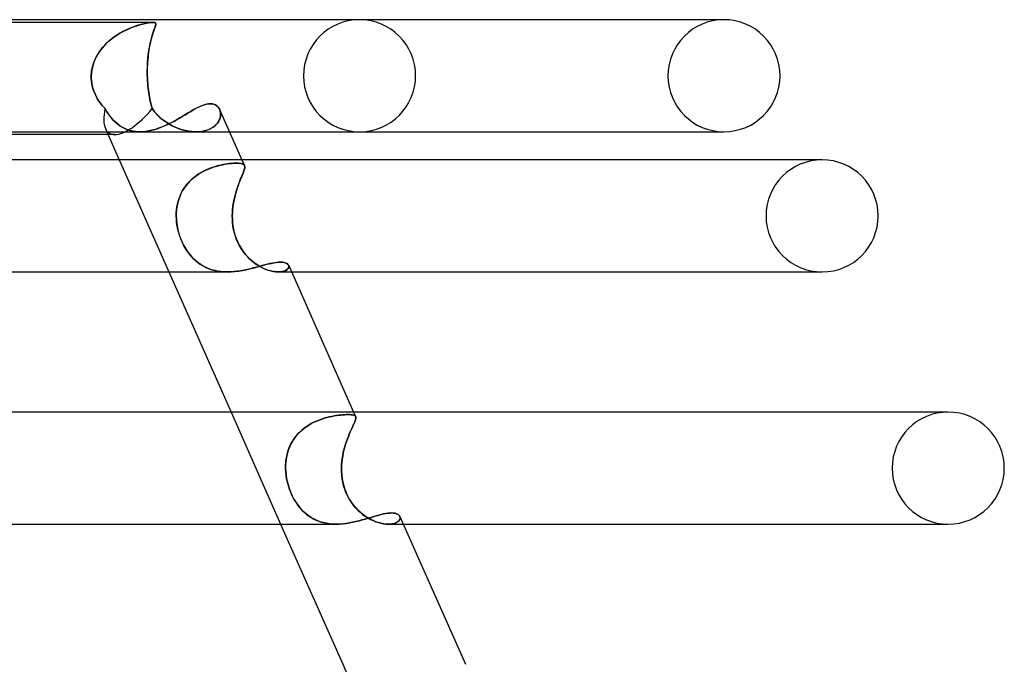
# Model space of a CAD drawing. Header units: millimetres. Extents: x -247 to 247, y -2 to 180.
# Tile 49 of 58: x 123 to 158, y 157 to 180. Entities that reach past the tile are written whole.
import ezdxf

# ---------------------------------------------------------------- set-up
doc = ezdxf.new("R2010")
doc.units = ezdxf.units.MM
doc.layers.add('HIDDEN', color=7, linetype='Continuous')
doc.layers.add('THICK', color=7, linetype='Continuous')

msp = doc.modelspace()

# ---------------------------------------------------------------- linework, layer by layer
at = {"layer": 'HIDDEN'}
for p, q in [((127.631, 179.9), (117.454, 179.9)), ((127.197, 179.826), (127.301, 179.852)), ((127.312, 179.855), (127.246, 179.839)), ((127.301, 179.852), (127.396, 179.872)), ((127.374, 179.868), (127.312, 179.855)), ((127.434, 179.879), (127.374, 179.868)), ((127.396, 179.872), (127.475, 179.886)), ((127.49, 179.888), (127.434, 179.879)), ((127.475, 179.886), (127.539, 179.894)), ((127.543, 179.895), (127.49, 179.888)), ((127.539, 179.894), (127.59, 179.899)), ((127.59, 179.899), (127.543, 179.895)), ((127.631, 179.9), (127.59, 179.899)), ((127.59, 179.899), (127.631, 179.9)), ((127.665, 179.899), (127.631, 179.9)), ((127.631, 179.9), (127.665, 179.899)), ((127.693, 179.894), (127.665, 179.899)), ((127.665, 179.899), (127.691, 179.895)), ((127.691, 179.895), (127.71, 179.888)), ((127.714, 179.886), (127.693, 179.894)), ((127.71, 179.888), (127.723, 179.879)), ((127.728, 179.872), (127.714, 179.886)), ((127.723, 179.879), (127.731, 179.868)), ((127.735, 179.852), (127.728, 179.872)), ((127.731, 179.868), (127.735, 179.855)), ((127.734, 179.826), (127.735, 179.852)), ((127.735, 179.855), (127.735, 179.839)), ((148, 180), (147.822, 180)), ((126.319, 179.435), (126.452, 179.518)), ((126.445, 179.514), (126.358, 179.46)), ((126.532, 179.563), (126.445, 179.514)), ((126.452, 179.518), (126.585, 179.591)), ((126.619, 179.608), (126.532, 179.563)), ((126.585, 179.591), (126.717, 179.655)), ((126.705, 179.65), (126.619, 179.608)), ((126.79, 179.687), (126.705, 179.65)), ((126.717, 179.655), (126.845, 179.709)), ((126.872, 179.72), (126.79, 179.687)), ((126.845, 179.709), (126.968, 179.756)), ((126.952, 179.75), (126.872, 179.72)), ((127.029, 179.777), (126.952, 179.75)), ((126.968, 179.756), (127.085, 179.794)), ((127.104, 179.8), (127.029, 179.777)), ((127.085, 179.794), (127.197, 179.826)), ((127.176, 179.821), (127.104, 179.8)), ((127.246, 179.839), (127.176, 179.821)), ((127.601, 179.434), (127.628, 179.517)), ((127.626, 179.514), (127.609, 179.46)), ((127.643, 179.563), (127.626, 179.514)), ((127.628, 179.517), (127.653, 179.591)), ((127.659, 179.608), (127.643, 179.563)), ((127.653, 179.591), (127.676, 179.655)), ((127.674, 179.65), (127.659, 179.608)), ((127.688, 179.687), (127.674, 179.65)), ((127.676, 179.655), (127.696, 179.709)), ((127.701, 179.72), (127.688, 179.687)), ((127.696, 179.709), (127.713, 179.755)), ((127.712, 179.75), (127.701, 179.72)), ((127.721, 179.777), (127.712, 179.75)), ((127.713, 179.755), (127.726, 179.794)), ((127.728, 179.8), (127.721, 179.777)), ((127.726, 179.794), (127.734, 179.826)), ((127.733, 179.821), (127.728, 179.8)), ((127.735, 179.839), (127.733, 179.821)), ((125.952, 179.135), (126.068, 179.243)), ((126.027, 179.207), (125.953, 179.137)), ((126.105, 179.275), (126.027, 179.207)), ((126.068, 179.243), (126.191, 179.343)), ((126.186, 179.34), (126.105, 179.275)), ((126.271, 179.402), (126.186, 179.34)), ((126.191, 179.343), (126.319, 179.435)), ((126.358, 179.46), (126.271, 179.402)), ((127.525, 179.135), (127.549, 179.243)), ((127.541, 179.207), (127.525, 179.137)), ((127.557, 179.275), (127.541, 179.207)), ((127.549, 179.243), (127.575, 179.343)), ((127.574, 179.34), (127.557, 179.275)), ((127.592, 179.402), (127.574, 179.34)), ((127.575, 179.343), (127.601, 179.434)), ((127.609, 179.46), (127.592, 179.402)), ((125.7, 178.829), (125.649, 178.746)), ((125.657, 178.76), (125.745, 178.893)), ((125.757, 178.909), (125.7, 178.829)), ((125.745, 178.893), (125.844, 179.018)), ((125.818, 178.988), (125.757, 178.909)), ((125.884, 179.063), (125.818, 178.988)), ((125.844, 179.018), (125.952, 179.135)), ((125.953, 179.137), (125.884, 179.063)), ((127.472, 178.829), (127.461, 178.746)), ((127.463, 178.76), (127.481, 178.893)), ((127.484, 178.909), (127.472, 178.829)), ((127.481, 178.893), (127.502, 179.018)), ((127.497, 178.988), (127.484, 178.909)), ((127.51, 179.063), (127.497, 178.988)), ((127.502, 179.018), (127.525, 179.135)), ((127.525, 179.137), (127.51, 179.063)), ((125.472, 178.317), (125.519, 178.471)), ((125.523, 178.481), (125.492, 178.388)), ((125.519, 178.471), (125.581, 178.619)), ((125.559, 178.572), (125.523, 178.481)), ((125.602, 178.66), (125.559, 178.572)), ((125.581, 178.619), (125.657, 178.76)), ((125.649, 178.746), (125.602, 178.66)), ((127.428, 178.317), (127.436, 178.471)), ((127.437, 178.481), (127.431, 178.388)), ((127.436, 178.471), (127.448, 178.619)), ((127.443, 178.572), (127.437, 178.481)), ((127.452, 178.66), (127.443, 178.572)), ((127.448, 178.619), (127.463, 178.76)), ((127.461, 178.746), (127.452, 178.66)), ((125.429, 178), (125.442, 178.16)), ((125.435, 178.098), (125.429, 178)), ((125.447, 178.196), (125.435, 178.098)), ((125.442, 178.16), (125.472, 178.317)), ((125.466, 178.293), (125.447, 178.196)), ((125.492, 178.388), (125.466, 178.293)), ((127.425, 178.16), (127.428, 178.317)), ((127.427, 178.293), (127.425, 178.196)), ((127.425, 178.196), (127.425, 178.098)), ((127.427, 178), (127.425, 178.16)), ((127.425, 178.098), (127.427, 178)), ((127.431, 178.388), (127.427, 178.293)), ((125.429, 177.983), (125.429, 178)), ((125.429, 178), (125.429, 177.983)), ((125.429, 177.967), (125.429, 177.983)), ((125.429, 177.983), (125.429, 177.967)), ((125.429, 177.95), (125.429, 177.967)), ((125.429, 177.967), (125.429, 177.95)), ((125.429, 177.933), (125.429, 177.95)), ((125.429, 177.95), (125.429, 177.933)), ((125.429, 177.917), (125.429, 177.933)), ((125.429, 177.933), (125.429, 177.917)), ((125.43, 177.9), (125.429, 177.917)), ((125.429, 177.917), (125.43, 177.9)), ((125.436, 177.814), (125.43, 177.9)), ((125.43, 177.9), (125.436, 177.814)), ((125.448, 177.728), (125.436, 177.814)), ((125.436, 177.814), (125.448, 177.729)), ((127.427, 178), (127.427, 177.983)), ((127.427, 177.983), (127.427, 178)), ((127.427, 177.983), (127.428, 177.967)), ((127.428, 177.967), (127.427, 177.983)), ((127.428, 177.967), (127.428, 177.95)), ((127.428, 177.95), (127.428, 177.967)), ((127.428, 177.95), (127.429, 177.933)), ((127.429, 177.933), (127.428, 177.95)), ((127.429, 177.933), (127.429, 177.917)), ((127.429, 177.917), (127.429, 177.933)), ((127.429, 177.917), (127.43, 177.9)), ((127.43, 177.9), (127.429, 177.917)), ((127.43, 177.9), (127.434, 177.814)), ((127.434, 177.814), (127.43, 177.9)), ((127.434, 177.814), (127.44, 177.729)), ((127.44, 177.728), (127.434, 177.814)), ((125.448, 177.729), (125.464, 177.644)), ((125.464, 177.644), (125.448, 177.728)), ((125.485, 177.561), (125.464, 177.644)), ((125.464, 177.644), (125.485, 177.561)), ((125.511, 177.479), (125.485, 177.561)), ((125.485, 177.561), (125.511, 177.478)), ((125.541, 177.398), (125.511, 177.479)), ((125.511, 177.478), (125.541, 177.398)), ((125.575, 177.319), (125.541, 177.398)), ((125.541, 177.398), (125.575, 177.319)), ((127.44, 177.729), (127.447, 177.644)), ((127.447, 177.644), (127.44, 177.728)), ((127.447, 177.644), (127.456, 177.561)), ((127.456, 177.561), (127.447, 177.644)), ((127.456, 177.561), (127.466, 177.478)), ((127.466, 177.479), (127.456, 177.561)), ((127.477, 177.398), (127.466, 177.479)), ((127.466, 177.478), (127.477, 177.398)), ((127.477, 177.398), (127.489, 177.319)), ((127.489, 177.319), (127.477, 177.398)), ((125.614, 177.242), (125.575, 177.319)), ((125.575, 177.319), (125.614, 177.242)), ((125.656, 177.167), (125.614, 177.242)), ((125.614, 177.242), (125.656, 177.167)), ((125.702, 177.094), (125.656, 177.167)), ((125.656, 177.167), (125.702, 177.094)), ((125.752, 177.024), (125.702, 177.094)), ((125.702, 177.094), (125.752, 177.024)), ((127.489, 177.319), (127.503, 177.242)), ((127.503, 177.242), (127.489, 177.319)), ((127.503, 177.242), (127.517, 177.167)), ((127.517, 177.167), (127.503, 177.242)), ((127.517, 177.167), (127.533, 177.094)), ((127.533, 177.094), (127.517, 177.167)), ((127.533, 177.094), (127.549, 177.024)), ((127.549, 177.024), (127.533, 177.094)), ((125.804, 176.955), (125.752, 177.024)), ((125.752, 177.024), (125.804, 176.955)), ((125.86, 176.889), (125.804, 176.955)), ((125.804, 176.955), (125.86, 176.889)), ((125.918, 176.826), (125.86, 176.889)), ((125.86, 176.889), (125.918, 176.826)), ((125.984, 176.715), (125.918, 176.826)), ((125.918, 176.826), (125.985, 176.713)), ((126.053, 176.612), (125.984, 176.715)), ((125.985, 176.713), (126.055, 176.61)), ((127.549, 177.024), (127.567, 176.955)), ((127.567, 176.955), (127.549, 177.024)), ((127.567, 176.955), (127.585, 176.889)), ((127.585, 176.889), (127.567, 176.955)), ((127.585, 176.889), (127.605, 176.826)), ((127.605, 176.826), (127.585, 176.889)), ((127.688, 176.715), (127.605, 176.826)), ((127.605, 176.826), (127.689, 176.713)), ((127.778, 176.612), (127.688, 176.715)), ((127.689, 176.713), (127.781, 176.61)), ((128.868, 176.661), (128.959, 176.716)), ((128.959, 176.716), (129.048, 176.767)), ((129.048, 176.767), (129.135, 176.816)), ((129.135, 176.816), (129.219, 176.861)), ((129.219, 176.861), (129.302, 176.902)), ((129.302, 176.902), (129.382, 176.936)), ((129.382, 176.936), (129.46, 176.965)), ((129.46, 176.965), (129.535, 176.986)), ((129.535, 176.986), (129.606, 176.998)), ((129.606, 176.998), (129.673, 177.003)), ((129.673, 177.003), (129.741, 176.998)), ((129.741, 176.998), (129.802, 176.983)), ((129.802, 176.983), (129.858, 176.959)), ((129.858, 176.959), (129.907, 176.926)), ((129.907, 176.926), (129.95, 176.885)), ((129.95, 176.885), (129.984, 176.838)), ((129.984, 176.838), (130.011, 176.785)), ((130.011, 176.785), (130.03, 176.73)), ((130.03, 176.73), (130.013, 176.782)), ((130.03, 176.73), (130.04, 176.672)), ((130.04, 176.675), (130.03, 176.73)), ((126.125, 176.518), (126.053, 176.612)), ((126.055, 176.61), (126.127, 176.515)), ((126.2, 176.431), (126.125, 176.518)), ((126.127, 176.515), (126.202, 176.429)), ((126.278, 176.352), (126.2, 176.431)), ((126.202, 176.429), (126.278, 176.351)), ((126.358, 176.281), (126.278, 176.352)), ((126.278, 176.351), (126.358, 176.281)), ((127.875, 176.518), (127.778, 176.612)), ((127.781, 176.61), (127.878, 176.515)), ((127.977, 176.431), (127.875, 176.518)), ((127.878, 176.515), (127.979, 176.429)), ((128.084, 176.352), (127.977, 176.431)), ((127.979, 176.429), (128.085, 176.351)), ((128.194, 176.281), (128.084, 176.352)), ((128.085, 176.351), (128.195, 176.281)), ((128.26, 176.315), (128.368, 176.372)), ((128.368, 176.372), (128.473, 176.429)), ((128.473, 176.429), (128.576, 176.488)), ((128.576, 176.488), (128.676, 176.547)), ((128.676, 176.547), (128.773, 176.604)), ((128.773, 176.604), (128.868, 176.661)), ((129.964, 176.36), (129.922, 176.3)), ((129.941, 176.324), (129.977, 176.382)), ((129.998, 176.422), (129.964, 176.36)), ((129.977, 176.382), (130.006, 176.441)), ((130.022, 176.485), (129.998, 176.422)), ((130.006, 176.441), (130.026, 176.5)), ((130.036, 176.548), (130.022, 176.485)), ((130.026, 176.5), (130.038, 176.56)), ((130.042, 176.611), (130.036, 176.548)), ((130.038, 176.56), (130.043, 176.618)), ((130.043, 176.618), (130.04, 176.675)), ((130.04, 176.672), (130.042, 176.611)), ((125.931, 176.121), (125.984, 176)), ((126.442, 176.218), (126.358, 176.281)), ((126.358, 176.281), (126.443, 176.218)), ((126.53, 176.162), (126.442, 176.218)), ((126.443, 176.218), (126.531, 176.162)), ((126.622, 176.115), (126.53, 176.162)), ((126.531, 176.162), (126.623, 176.114)), ((126.718, 176.075), (126.622, 176.115)), ((126.623, 176.114), (126.719, 176.074)), ((126.819, 176.043), (126.718, 176.075)), ((126.719, 176.074), (126.82, 176.043)), ((126.924, 176.02), (126.819, 176.043)), ((126.82, 176.043), (126.924, 176.02)), ((127.033, 176.006), (126.924, 176.02)), ((126.924, 176.02), (127.033, 176.006)), ((127.145, 176), (127.033, 176.006)), ((127.033, 176.006), (127.145, 176)), ((127.145, 176), (127.252, 176.003)), ((127.16, 176), (129.145, 176)), ((127.252, 176.003), (127.361, 176.013)), ((127.361, 176.013), (127.473, 176.03)), ((127.473, 176.03), (127.585, 176.054)), ((127.585, 176.054), (127.698, 176.085)), ((127.698, 176.085), (127.813, 176.122)), ((127.813, 176.122), (127.927, 176.164)), ((127.927, 176.164), (128.04, 176.211)), ((128.04, 176.211), (128.151, 176.262)), ((128.151, 176.262), (128.26, 176.315)), ((128.308, 176.218), (128.194, 176.281)), ((128.195, 176.281), (128.309, 176.218)), ((128.425, 176.162), (128.308, 176.218)), ((128.309, 176.218), (128.426, 176.162)), ((128.544, 176.115), (128.425, 176.162)), ((128.426, 176.162), (128.545, 176.114)), ((128.665, 176.075), (128.544, 176.115)), ((128.545, 176.114), (128.666, 176.074)), ((128.787, 176.043), (128.665, 176.075)), ((128.666, 176.074), (128.787, 176.043)), ((128.908, 176.02), (128.787, 176.043)), ((128.787, 176.043), (128.908, 176.02)), ((129.027, 176.006), (128.908, 176.02)), ((128.908, 176.02), (129.027, 176.006)), ((129.145, 176), (129.027, 176.006)), ((129.027, 176.006), (129.145, 176)), ((129.258, 176.003), (129.145, 176)), ((129.145, 176), (129.252, 176.003)), ((129.16, 176), (130.359, 176)), ((129.252, 176.003), (129.355, 176.013)), ((129.368, 176.015), (129.258, 176.003)), ((129.355, 176.013), (129.453, 176.031)), ((129.471, 176.035), (129.368, 176.015)), ((129.453, 176.031), (129.545, 176.056)), ((129.567, 176.064), (129.471, 176.035)), ((129.545, 176.056), (129.63, 176.088)), ((129.656, 176.099), (129.567, 176.064)), ((129.63, 176.088), (129.709, 176.126)), ((129.736, 176.142), (129.656, 176.099)), ((129.709, 176.126), (129.78, 176.169)), ((129.808, 176.19), (129.736, 176.142)), ((129.78, 176.169), (129.842, 176.217)), ((129.87, 176.243), (129.808, 176.19)), ((129.842, 176.217), (129.895, 176.269)), ((129.922, 176.3), (129.87, 176.243)), ((129.895, 176.269), (129.941, 176.324)), ((147.699, 176), (148, 176)), ((126.271, 175.9), (126.029, 175.9)), ((126.427, 175), (128.199, 171)), ((130.802, 175), (130.893, 174.795)), ((151.5, 175), (151.318, 175)), ((129.337, 174.541), (129.424, 174.589)), ((129.437, 174.596), (129.348, 174.548)), ((129.424, 174.589), (129.512, 174.632)), ((129.526, 174.639), (129.437, 174.596)), ((129.512, 174.632), (129.6, 174.671)), ((129.616, 174.677), (129.526, 174.639)), ((129.6, 174.671), (129.689, 174.706)), ((129.706, 174.712), (129.616, 174.677)), ((129.689, 174.706), (129.777, 174.737)), ((129.795, 174.742), (129.706, 174.712)), ((129.777, 174.737), (129.865, 174.764)), ((129.883, 174.769), (129.795, 174.742)), ((129.865, 174.764), (129.952, 174.788)), ((129.969, 174.792), (129.883, 174.769)), ((129.952, 174.788), (130.038, 174.809)), ((130.053, 174.812), (129.969, 174.792)), ((130.038, 174.809), (130.121, 174.826)), ((130.135, 174.829), (130.053, 174.812)), ((130.121, 174.826), (130.203, 174.841)), ((130.214, 174.843), (130.135, 174.829)), ((130.203, 174.841), (130.281, 174.854)), ((130.29, 174.855), (130.214, 174.843)), ((130.281, 174.854), (130.356, 174.864)), ((130.363, 174.864), (130.29, 174.855)), ((130.356, 174.864), (130.427, 174.871)), ((130.432, 174.872), (130.363, 174.864)), ((130.427, 174.871), (130.494, 174.876)), ((130.496, 174.876), (130.432, 174.872)), ((130.494, 174.876), (130.556, 174.879)), ((130.557, 174.879), (130.496, 174.876)), ((130.556, 174.879), (130.613, 174.88)), ((130.613, 174.88), (130.557, 174.879)), ((130.676, 174.879), (130.613, 174.88)), ((130.613, 174.88), (130.669, 174.879)), ((130.669, 174.879), (130.719, 174.876)), ((130.732, 174.874), (130.676, 174.879)), ((130.719, 174.876), (130.763, 174.87)), ((130.78, 174.866), (130.732, 174.874)), ((130.763, 174.87), (130.801, 174.861)), ((130.82, 174.855), (130.78, 174.866)), ((130.801, 174.861), (130.833, 174.85)), ((130.852, 174.84), (130.82, 174.855)), ((130.833, 174.85), (130.859, 174.835)), ((130.876, 174.821), (130.852, 174.84)), ((130.871, 174.603), (130.853, 174.555)), ((130.854, 174.557), (130.871, 174.604)), ((130.859, 174.835), (130.878, 174.818)), ((130.871, 174.604), (130.885, 174.646)), ((130.885, 174.646), (130.871, 174.603)), ((130.892, 174.797), (130.876, 174.821)), ((130.878, 174.818), (130.892, 174.797)), ((130.885, 174.646), (130.895, 174.684)), ((130.895, 174.684), (130.885, 174.646)), ((130.899, 174.774), (130.892, 174.797)), ((130.892, 174.797), (130.9, 174.774)), ((130.895, 174.684), (130.901, 174.718)), ((130.901, 174.718), (130.895, 174.684)), ((130.902, 174.748), (130.899, 174.774)), ((130.9, 174.774), (130.902, 174.748)), ((130.901, 174.718), (130.902, 174.748)), ((130.902, 174.748), (130.901, 174.718)), ((128.866, 174.155), (128.935, 174.231)), ((128.94, 174.236), (128.869, 174.159)), ((128.935, 174.231), (129.009, 174.303)), ((129.015, 174.308), (128.94, 174.236)), ((129.009, 174.303), (129.087, 174.37)), ((129.094, 174.375), (129.015, 174.308)), ((129.087, 174.37), (129.169, 174.432)), ((129.176, 174.437), (129.094, 174.375)), ((129.169, 174.432), (129.252, 174.489)), ((129.261, 174.495), (129.176, 174.437)), ((129.252, 174.489), (129.337, 174.541)), ((129.348, 174.548), (129.261, 174.495)), ((130.727, 174.244), (130.698, 174.167)), ((130.699, 174.171), (130.729, 174.248)), ((130.756, 174.316), (130.727, 174.244)), ((130.729, 174.248), (130.757, 174.319)), ((130.784, 174.383), (130.756, 174.316)), ((130.757, 174.319), (130.785, 174.387)), ((130.809, 174.445), (130.784, 174.383)), ((130.785, 174.387), (130.81, 174.449)), ((130.833, 174.503), (130.809, 174.445)), ((130.81, 174.449), (130.834, 174.505)), ((130.853, 174.555), (130.833, 174.503)), ((130.834, 174.505), (130.854, 174.557)), ((128.687, 173.904), (128.638, 173.812)), ((128.638, 173.81), (128.687, 173.903)), ((128.742, 173.992), (128.687, 173.904)), ((128.687, 173.903), (128.741, 173.991)), ((128.741, 173.991), (128.801, 174.075)), ((128.803, 174.077), (128.742, 173.992)), ((128.801, 174.075), (128.866, 174.155)), ((128.869, 174.159), (128.803, 174.077)), ((130.609, 173.911), (130.581, 173.818)), ((130.583, 173.823), (130.611, 173.917)), ((130.638, 174), (130.609, 173.911)), ((130.611, 173.917), (130.64, 174.006)), ((130.667, 174.085), (130.638, 174)), ((130.64, 174.006), (130.669, 174.091)), ((130.698, 174.167), (130.667, 174.085)), ((130.669, 174.091), (130.699, 174.171)), ((128.527, 173.52), (128.558, 173.619)), ((128.558, 173.618), (128.527, 173.518)), ((128.558, 173.619), (128.595, 173.716)), ((128.595, 173.716), (128.558, 173.618)), ((128.638, 173.812), (128.595, 173.716)), ((128.595, 173.716), (128.638, 173.81)), ((130.494, 173.426), (130.512, 173.529)), ((130.511, 173.523), (130.494, 173.42)), ((130.532, 173.623), (130.511, 173.523)), ((130.512, 173.529), (130.533, 173.629)), ((130.556, 173.722), (130.532, 173.623)), ((130.533, 173.629), (130.557, 173.727)), ((130.581, 173.818), (130.556, 173.722)), ((130.557, 173.727), (130.583, 173.823)), ((128.462, 173.107), (128.47, 173.212)), ((128.469, 173.21), (128.462, 173.105)), ((128.483, 173.314), (128.469, 173.21)), ((128.47, 173.212), (128.483, 173.316)), ((128.483, 173.316), (128.502, 173.419)), ((128.502, 173.417), (128.483, 173.314)), ((128.502, 173.419), (128.527, 173.52)), ((128.527, 173.518), (128.502, 173.417)), ((130.462, 173.109), (130.469, 173.216)), ((130.468, 173.212), (130.462, 173.106)), ((130.479, 173.317), (130.468, 173.212)), ((130.469, 173.216), (130.48, 173.322)), ((130.494, 173.42), (130.479, 173.317)), ((130.48, 173.322), (130.494, 173.426)), ((128.459, 173), (128.462, 173.107)), ((128.462, 173.105), (128.459, 173)), ((128.463, 172.879), (128.459, 173)), ((128.459, 173), (128.464, 172.866)), ((128.474, 172.758), (128.463, 172.879)), ((128.464, 172.866), (128.478, 172.731)), ((130.459, 173), (130.462, 173.109)), ((130.462, 173.106), (130.459, 173)), ((130.461, 172.879), (130.459, 173)), ((130.459, 173), (130.462, 172.866)), ((130.47, 172.758), (130.461, 172.879)), ((130.462, 172.866), (130.472, 172.731)), ((128.492, 172.636), (128.474, 172.758)), ((128.478, 172.731), (128.499, 172.596)), ((128.517, 172.513), (128.492, 172.636)), ((128.499, 172.596), (128.53, 172.46)), ((128.548, 172.392), (128.517, 172.513)), ((130.484, 172.636), (130.47, 172.758)), ((130.472, 172.731), (130.491, 172.596)), ((130.506, 172.513), (130.484, 172.636)), ((130.491, 172.596), (130.517, 172.46)), ((130.535, 172.392), (130.506, 172.513)), ((128.53, 172.46), (128.568, 172.325)), ((128.586, 172.273), (128.548, 172.392)), ((128.568, 172.325), (128.615, 172.192)), ((128.629, 172.157), (128.586, 172.273)), ((128.615, 172.192), (128.669, 172.064)), ((128.678, 172.045), (128.629, 172.157)), ((130.517, 172.46), (130.553, 172.325)), ((130.57, 172.273), (130.535, 172.392)), ((130.553, 172.325), (130.599, 172.192)), ((130.612, 172.157), (130.57, 172.273)), ((130.599, 172.192), (130.652, 172.064)), ((130.661, 172.045), (130.612, 172.157)), ((128.669, 172.064), (128.73, 171.941)), ((128.733, 171.936), (128.678, 172.045)), ((128.73, 171.941), (128.798, 171.823)), ((128.793, 171.831), (128.733, 171.936)), ((128.859, 171.731), (128.793, 171.831)), ((128.798, 171.823), (128.873, 171.71)), ((130.652, 172.064), (130.714, 171.941)), ((130.717, 171.936), (130.661, 172.045)), ((130.714, 171.941), (130.784, 171.823)), ((130.779, 171.831), (130.717, 171.936)), ((130.847, 171.731), (130.779, 171.831)), ((130.784, 171.823), (130.862, 171.71)), ((128.928, 171.637), (128.859, 171.731)), ((128.873, 171.71), (128.954, 171.605)), ((129.002, 171.549), (128.928, 171.637)), ((128.954, 171.605), (129.04, 171.507)), ((129.08, 171.468), (129.002, 171.549)), ((129.04, 171.507), (129.132, 171.418)), ((129.161, 171.393), (129.08, 171.468)), ((129.132, 171.418), (129.228, 171.338)), ((130.92, 171.637), (130.847, 171.731)), ((130.862, 171.71), (130.947, 171.605)), ((130.997, 171.549), (130.92, 171.637)), ((130.947, 171.605), (131.037, 171.507)), ((131.077, 171.468), (130.997, 171.549)), ((131.037, 171.507), (131.131, 171.418)), ((131.16, 171.393), (131.077, 171.468)), ((131.131, 171.418), (131.228, 171.338)), ((129.245, 171.325), (129.161, 171.393)), ((129.228, 171.338), (129.329, 171.266)), ((129.333, 171.263), (129.245, 171.325)), ((129.329, 171.266), (129.434, 171.203)), ((129.425, 171.208), (129.333, 171.263)), ((129.521, 171.159), (129.425, 171.208)), ((129.434, 171.203), (129.544, 171.148)), ((129.62, 171.116), (129.521, 171.159)), ((129.544, 171.148), (129.657, 171.102)), ((129.723, 171.08), (129.62, 171.116)), ((129.657, 171.102), (129.775, 171.065)), ((129.83, 171.051), (129.723, 171.08)), ((129.775, 171.065), (129.897, 171.036)), ((130.819, 171.053), (130.95, 171.079)), ((130.95, 171.079), (131.077, 171.108)), ((131.077, 171.108), (131.201, 171.139)), ((131.245, 171.325), (131.16, 171.393)), ((131.201, 171.139), (131.322, 171.171)), ((131.228, 171.338), (131.328, 171.266)), ((131.332, 171.263), (131.245, 171.325)), ((131.322, 171.171), (131.438, 171.202)), ((131.328, 171.266), (131.429, 171.203)), ((131.421, 171.208), (131.332, 171.263)), ((131.51, 171.159), (131.421, 171.208)), ((131.429, 171.203), (131.531, 171.148)), ((131.438, 171.202), (131.549, 171.232)), ((131.6, 171.116), (131.51, 171.159)), ((131.531, 171.148), (131.633, 171.102)), ((131.549, 171.232), (131.656, 171.26)), ((131.689, 171.08), (131.6, 171.116)), ((131.633, 171.102), (131.733, 171.065)), ((131.656, 171.26), (131.757, 171.285)), ((131.778, 171.051), (131.689, 171.08)), ((131.733, 171.065), (131.831, 171.036)), ((131.757, 171.285), (131.853, 171.306)), ((131.853, 171.306), (131.943, 171.324)), ((131.943, 171.324), (132.028, 171.337)), ((132.028, 171.337), (132.106, 171.344)), ((132.106, 171.344), (132.178, 171.347)), ((132.178, 171.347), (132.25, 171.344)), ((132.25, 171.344), (132.314, 171.334)), ((132.314, 171.334), (132.368, 171.318)), ((132.397, 171.07), (132.354, 171.047)), ((132.368, 171.318), (132.412, 171.296)), ((132.372, 171.056), (132.414, 171.083)), ((132.43, 171.096), (132.397, 171.07)), ((132.412, 171.296), (132.445, 171.27)), ((132.414, 171.083), (132.446, 171.112)), ((132.455, 171.124), (132.43, 171.096)), ((132.445, 171.27), (132.467, 171.24)), ((132.446, 171.112), (132.467, 171.144)), ((132.471, 171.154), (132.455, 171.124)), ((132.467, 171.24), (132.477, 171.212)), ((132.467, 171.144), (132.477, 171.176)), ((132.477, 171.208), (132.468, 171.238)), ((132.478, 171.183), (132.471, 171.154)), ((132.477, 171.212), (132.478, 171.183)), ((132.477, 171.176), (132.477, 171.208)), ((129.94, 171.028), (129.83, 171.051)), ((129.897, 171.036), (130.023, 171.016)), ((130.052, 171.012), (129.94, 171.028)), ((130.023, 171.016), (130.152, 171.004)), ((130.165, 171.003), (130.052, 171.012)), ((130.152, 171.004), (130.282, 171)), ((130.281, 171), (130.165, 171.003)), ((130.282, 171), (130.416, 171.004)), ((130.416, 171.004), (130.551, 171.014)), ((130.551, 171.014), (130.686, 171.031)), ((130.686, 171.031), (130.819, 171.053)), ((131.865, 171.028), (131.778, 171.051)), ((131.831, 171.036), (131.927, 171.016)), ((131.948, 171.012), (131.865, 171.028)), ((131.927, 171.016), (132.018, 171.004)), ((132.027, 171.003), (131.948, 171.012)), ((132.018, 171.004), (132.102, 171)), ((132.102, 171), (132.027, 171.003)), ((132.102, 171), (132.183, 171.004)), ((132.176, 171.003), (132.102, 171)), ((132.103, 171), (132.573, 171)), ((132.244, 171.013), (132.176, 171.003)), ((132.183, 171.004), (132.256, 171.015)), ((132.303, 171.027), (132.244, 171.013)), ((132.256, 171.015), (132.319, 171.033)), ((132.354, 171.047), (132.303, 171.027)), ((132.319, 171.033), (132.372, 171.056)), ((151.19, 171), (151.5, 171)), ((130.413, 166), (132.184, 162)), ((133.74, 165.779), (133.831, 165.805)), ((133.834, 165.805), (133.742, 165.779)), ((133.831, 165.805), (133.921, 165.827)), ((133.923, 165.827), (133.834, 165.805)), ((133.921, 165.827), (134.008, 165.846)), ((134.011, 165.846), (133.923, 165.827)), ((134.008, 165.846), (134.093, 165.862)), ((134.095, 165.862), (134.011, 165.846)), ((134.093, 165.862), (134.175, 165.876)), ((134.177, 165.876), (134.095, 165.862)), ((134.175, 165.876), (134.254, 165.886)), ((134.255, 165.887), (134.177, 165.876)), ((134.254, 165.886), (134.329, 165.895)), ((134.33, 165.895), (134.255, 165.887)), ((134.329, 165.895), (134.4, 165.902)), ((134.401, 165.902), (134.33, 165.895)), ((134.4, 165.902), (134.466, 165.906)), ((134.467, 165.906), (134.401, 165.902)), ((134.466, 165.906), (134.528, 165.909)), ((134.529, 165.909), (134.467, 165.906)), ((134.528, 165.909), (134.586, 165.91)), ((134.586, 165.91), (134.529, 165.909)), ((134.648, 165.908), (134.586, 165.91)), ((134.586, 165.91), (134.648, 165.908)), ((134.703, 165.904), (134.648, 165.908)), ((134.648, 165.908), (134.703, 165.904)), ((134.75, 165.898), (134.703, 165.904)), ((134.703, 165.904), (134.75, 165.898)), ((134.789, 165.888), (134.75, 165.898)), ((134.75, 165.898), (134.789, 165.888)), ((134.788, 166), (134.862, 165.833)), ((134.821, 165.875), (134.789, 165.888)), ((134.789, 165.888), (134.821, 165.875)), ((134.844, 165.858), (134.821, 165.875)), ((134.821, 165.875), (134.844, 165.858)), ((134.86, 165.837), (134.844, 165.858)), ((134.844, 165.858), (134.86, 165.837)), ((134.867, 165.816), (134.86, 165.837)), ((134.86, 165.837), (134.867, 165.816)), ((134.869, 165.791), (134.867, 165.816)), ((134.867, 165.816), (134.869, 165.791)), ((156, 166), (155.812, 166)), ((133.011, 165.414), (133.096, 165.476)), ((133.098, 165.478), (133.013, 165.415)), ((133.096, 165.476), (133.184, 165.534)), ((133.186, 165.535), (133.098, 165.478)), ((133.184, 165.534), (133.275, 165.587)), ((133.277, 165.588), (133.186, 165.535)), ((133.275, 165.587), (133.367, 165.634)), ((133.37, 165.636), (133.277, 165.588)), ((133.367, 165.634), (133.461, 165.677)), ((133.463, 165.678), (133.37, 165.636)), ((133.461, 165.677), (133.554, 165.715)), ((133.557, 165.716), (133.463, 165.678)), ((133.554, 165.715), (133.648, 165.749)), ((133.65, 165.75), (133.557, 165.716)), ((133.648, 165.749), (133.74, 165.779)), ((133.742, 165.779), (133.65, 165.75)), ((134.731, 165.433), (134.761, 165.496)), ((134.761, 165.496), (134.732, 165.434)), ((134.761, 165.496), (134.787, 165.553)), ((134.787, 165.553), (134.761, 165.496)), ((134.811, 165.605), (134.787, 165.553)), ((134.787, 165.553), (134.811, 165.604)), ((134.831, 165.652), (134.811, 165.605)), ((134.811, 165.604), (134.831, 165.651)), ((134.831, 165.651), (134.847, 165.693)), ((134.847, 165.693), (134.831, 165.652)), ((134.847, 165.693), (134.859, 165.73)), ((134.859, 165.73), (134.847, 165.693)), ((134.859, 165.73), (134.867, 165.763)), ((134.867, 165.763), (134.859, 165.73)), ((134.867, 165.763), (134.869, 165.791)), ((134.869, 165.791), (134.867, 165.763)), ((132.709, 165.112), (132.646, 165.025)), ((132.646, 165.024), (132.708, 165.111)), ((132.708, 165.111), (132.776, 165.193)), ((132.778, 165.195), (132.709, 165.112)), ((132.776, 165.193), (132.849, 165.271)), ((132.852, 165.273), (132.778, 165.195)), ((132.849, 165.271), (132.928, 165.345)), ((132.93, 165.347), (132.852, 165.273)), ((132.928, 165.345), (133.011, 165.414)), ((133.013, 165.415), (132.93, 165.347)), ((134.599, 165.13), (134.565, 165.042)), ((134.565, 165.042), (134.599, 165.129)), ((134.599, 165.129), (134.633, 165.213)), ((134.633, 165.213), (134.599, 165.13)), ((134.667, 165.292), (134.633, 165.213)), ((134.633, 165.213), (134.667, 165.291)), ((134.7, 165.366), (134.667, 165.292)), ((134.667, 165.291), (134.7, 165.365)), ((134.732, 165.434), (134.7, 165.366)), ((134.7, 165.365), (134.731, 165.433)), ((132.494, 164.741), (132.456, 164.64)), ((132.456, 164.639), (132.493, 164.739)), ((132.493, 164.739), (132.538, 164.838)), ((132.539, 164.839), (132.494, 164.741)), ((132.538, 164.838), (132.589, 164.933)), ((132.59, 164.934), (132.539, 164.839)), ((132.589, 164.933), (132.646, 165.024)), ((132.646, 165.025), (132.59, 164.934)), ((134.443, 164.651), (134.47, 164.754)), ((134.47, 164.754), (134.443, 164.652)), ((134.5, 164.854), (134.47, 164.754)), ((134.47, 164.754), (134.5, 164.853)), ((134.5, 164.853), (134.532, 164.95)), ((134.532, 164.95), (134.5, 164.854)), ((134.532, 164.95), (134.565, 165.042)), ((134.565, 165.042), (134.532, 164.95)), ((132.399, 164.433), (132.38, 164.327)), ((132.38, 164.326), (132.399, 164.432)), ((132.424, 164.537), (132.399, 164.433)), ((132.399, 164.432), (132.424, 164.536)), ((132.456, 164.64), (132.424, 164.537)), ((132.424, 164.536), (132.456, 164.639)), ((134.398, 164.441), (134.381, 164.333)), ((134.381, 164.332), (134.398, 164.44)), ((134.398, 164.44), (134.419, 164.547)), ((134.419, 164.547), (134.398, 164.441)), ((134.443, 164.652), (134.419, 164.547)), ((134.419, 164.547), (134.443, 164.651)), ((132.359, 164), (132.36, 164.11)), ((132.36, 164.11), (132.359, 164)), ((132.36, 164.11), (132.367, 164.219)), ((132.367, 164.219), (132.36, 164.11)), ((132.38, 164.327), (132.367, 164.219)), ((132.367, 164.219), (132.38, 164.326)), ((134.355, 164), (134.359, 164.112)), ((134.359, 164.112), (134.355, 164)), ((134.359, 164.112), (134.367, 164.223)), ((134.367, 164.223), (134.359, 164.112)), ((134.381, 164.333), (134.367, 164.223)), ((134.367, 164.223), (134.381, 164.332)), ((132.364, 163.875), (132.359, 164)), ((132.359, 164), (132.365, 163.874)), ((132.377, 163.749), (132.364, 163.875)), ((132.365, 163.874), (132.378, 163.747)), ((132.397, 163.623), (132.377, 163.749)), ((132.378, 163.747), (132.398, 163.62)), ((134.356, 163.875), (134.355, 164)), ((134.355, 164), (134.356, 163.874)), ((134.364, 163.749), (134.356, 163.875)), ((134.356, 163.874), (134.364, 163.747)), ((134.379, 163.623), (134.364, 163.749)), ((134.364, 163.747), (134.379, 163.62)), ((132.424, 163.497), (132.397, 163.623)), ((132.398, 163.62), (132.425, 163.493)), ((132.459, 163.371), (132.424, 163.497)), ((132.425, 163.493), (132.46, 163.367)), ((132.499, 163.248), (132.459, 163.371)), ((132.46, 163.367), (132.5, 163.244)), ((134.401, 163.497), (134.379, 163.623)), ((134.379, 163.62), (134.402, 163.493)), ((134.431, 163.371), (134.401, 163.497)), ((134.402, 163.493), (134.432, 163.367)), ((134.469, 163.248), (134.431, 163.371)), ((134.432, 163.367), (134.471, 163.244)), ((132.546, 163.128), (132.499, 163.248)), ((132.5, 163.244), (132.547, 163.124)), ((132.598, 163.012), (132.546, 163.128)), ((132.547, 163.124), (132.6, 163.008)), ((132.656, 162.901), (132.598, 163.012)), ((132.6, 163.008), (132.659, 162.896)), ((134.515, 163.128), (134.469, 163.248)), ((134.471, 163.244), (134.517, 163.124)), ((134.568, 163.013), (134.515, 163.128)), ((134.517, 163.124), (134.57, 163.008)), ((134.627, 162.901), (134.568, 163.013)), ((134.57, 163.008), (134.63, 162.896)), ((132.72, 162.794), (132.656, 162.901)), ((132.659, 162.896), (132.723, 162.789)), ((132.79, 162.692), (132.72, 162.794)), ((132.723, 162.789), (132.793, 162.688)), ((132.863, 162.597), (132.79, 162.692)), ((132.793, 162.688), (132.866, 162.593)), ((134.694, 162.794), (134.627, 162.901)), ((134.63, 162.896), (134.698, 162.789)), ((134.768, 162.692), (134.694, 162.794)), ((134.698, 162.789), (134.771, 162.688)), ((134.846, 162.597), (134.768, 162.692)), ((134.771, 162.688), (134.85, 162.593)), ((132.941, 162.508), (132.863, 162.597)), ((132.866, 162.593), (132.944, 162.505)), ((133.023, 162.427), (132.941, 162.508)), ((132.944, 162.505), (133.026, 162.424)), ((133.108, 162.353), (133.023, 162.427)), ((133.026, 162.424), (133.111, 162.351)), ((133.197, 162.286), (133.108, 162.353)), ((133.111, 162.351), (133.199, 162.284)), ((133.289, 162.226), (133.197, 162.286)), ((133.199, 162.284), (133.292, 162.224)), ((134.929, 162.508), (134.846, 162.597)), ((134.85, 162.593), (134.932, 162.505)), ((135.016, 162.427), (134.929, 162.508)), ((134.932, 162.505), (135.019, 162.424)), ((135.105, 162.353), (135.016, 162.427)), ((135.019, 162.424), (135.108, 162.351)), ((135.196, 162.286), (135.105, 162.353)), ((135.108, 162.351), (135.199, 162.284)), ((135.289, 162.226), (135.196, 162.286)), ((135.199, 162.284), (135.292, 162.224)), ((135.503, 162.273), (135.597, 162.3)), ((135.597, 162.3), (135.688, 162.325)), ((135.688, 162.325), (135.774, 162.347)), ((135.774, 162.347), (135.856, 162.366)), ((135.856, 162.366), (135.934, 162.381)), ((135.934, 162.381), (136.008, 162.392)), ((136.008, 162.392), (136.076, 162.398)), ((136.076, 162.398), (136.14, 162.4)), ((136.14, 162.4), (136.208, 162.397)), ((136.208, 162.397), (136.268, 162.388)), ((136.268, 162.388), (136.321, 162.373)), ((136.321, 162.373), (136.365, 162.353)), ((136.365, 162.353), (136.4, 162.327)), ((136.4, 162.327), (136.425, 162.298)), ((136.425, 162.298), (136.44, 162.268)), ((136.44, 162.268), (136.425, 162.297)), ((133.386, 162.173), (133.289, 162.226)), ((133.292, 162.224), (133.388, 162.172)), ((133.486, 162.127), (133.386, 162.173)), ((133.388, 162.172), (133.488, 162.126)), ((133.59, 162.088), (133.486, 162.127)), ((133.488, 162.126), (133.592, 162.087)), ((133.699, 162.056), (133.59, 162.088)), ((133.592, 162.087), (133.7, 162.055)), ((133.811, 162.031), (133.699, 162.056)), ((133.7, 162.055), (133.811, 162.031)), ((133.925, 162.014), (133.811, 162.031)), ((133.811, 162.031), (133.926, 162.014)), ((134.041, 162.003), (133.925, 162.014)), ((133.926, 162.014), (134.042, 162.003)), ((134.16, 162), (134.041, 162.003)), ((134.042, 162.003), (134.159, 162)), ((134.159, 162), (134.277, 162.003)), ((134.277, 162.003), (134.397, 162.012)), ((134.397, 162.012), (134.516, 162.026)), ((134.516, 162.026), (134.635, 162.045)), ((134.635, 162.045), (134.751, 162.067)), ((134.751, 162.067), (134.866, 162.093)), ((134.866, 162.093), (134.98, 162.122)), ((134.98, 162.122), (135.091, 162.152)), ((135.091, 162.152), (135.199, 162.182)), ((135.199, 162.182), (135.304, 162.213)), ((135.384, 162.173), (135.289, 162.226)), ((135.292, 162.224), (135.386, 162.172)), ((135.304, 162.213), (135.405, 162.243)), ((135.479, 162.127), (135.384, 162.173)), ((135.386, 162.172), (135.481, 162.126)), ((135.405, 162.243), (135.503, 162.273)), ((135.574, 162.088), (135.479, 162.127)), ((135.481, 162.126), (135.575, 162.087)), ((135.668, 162.056), (135.574, 162.088)), ((135.575, 162.087), (135.669, 162.055)), ((135.762, 162.031), (135.668, 162.056)), ((135.669, 162.055), (135.762, 162.031)), ((135.851, 162.014), (135.762, 162.031)), ((135.762, 162.031), (135.852, 162.014)), ((135.937, 162.003), (135.851, 162.014)), ((135.852, 162.014), (135.938, 162.003)), ((136.019, 162), (135.937, 162.003)), ((135.938, 162.003), (136.019, 162)), ((136.1, 162.004), (136.019, 162)), ((136.019, 162), (136.099, 162.003)), ((136.02, 162), (136.559, 162)), ((136.099, 162.003), (136.173, 162.014)), ((136.173, 162.014), (136.1, 162.004)), ((136.239, 162.03), (136.173, 162.014)), ((136.173, 162.014), (136.238, 162.03)), ((136.238, 162.03), (136.295, 162.051)), ((136.295, 162.051), (136.239, 162.03)), ((136.343, 162.077), (136.295, 162.051)), ((136.295, 162.051), (136.343, 162.077)), ((136.383, 162.106), (136.343, 162.077)), ((136.343, 162.077), (136.382, 162.106)), ((136.382, 162.106), (136.412, 162.137)), ((136.412, 162.138), (136.383, 162.106)), ((136.433, 162.17), (136.412, 162.138)), ((136.412, 162.137), (136.432, 162.17)), ((136.432, 162.17), (136.444, 162.203)), ((136.444, 162.204), (136.433, 162.17)), ((136.44, 162.268), (136.446, 162.236)), ((136.446, 162.236), (136.44, 162.268)), ((136.446, 162.236), (136.444, 162.204)), ((136.444, 162.203), (136.446, 162.236)), ((134.399, 157), (136.17, 153))]:
    msp.add_line(p, q, dxfattribs=at)
for centre, start, end in [((135, 178), 90, 180), ((135, 178), 0, 90), ((148, 178), 90, 180), ((135, 178), 180, 270), ((135, 178), 270.4704, 0), ((148, 178), 180, 270), ((151.5, 173), 90, 180), ((151.5, 173), 180, 270), ((156, 164), 90, 180), ((156, 164), 180, 270)]:
    msp.add_arc(centre, 2, start, end, dxfattribs=at)
for start_param, end_param in [(2.375185, 2.903906), (2.375185, 2.903906), (-2.904184, -1.900368), (-2.904184, -1.900368), (2.903906, 3.379001), (2.903906, 3.379001)]:
    msp.add_ellipse((127.33, 177.9), major_axis=(1.265, 1.944), ratio=0.371796, start_param=start_param, end_param=end_param, dxfattribs=at)
at = {"layer": 'THICK'}
for p, q in [((148, 180), (0, 180)), ((128.977, 176.726), (128.885, 176.671)), ((129.066, 176.778), (128.977, 176.726)), ((129.152, 176.826), (129.066, 176.778)), ((129.236, 176.87), (129.152, 176.826)), ((129.316, 176.908), (129.236, 176.87)), ((129.394, 176.941), (129.316, 176.908)), ((129.469, 176.968), (129.394, 176.941)), ((129.541, 176.987), (129.469, 176.968)), ((129.609, 176.999), (129.541, 176.987)), ((129.673, 177.003), (129.609, 176.999)), ((129.742, 176.997), (129.673, 177.003)), ((129.805, 176.982), (129.742, 176.997)), ((129.862, 176.957), (129.805, 176.982)), ((129.911, 176.923), (129.862, 176.957)), ((129.952, 176.882), (129.911, 176.923)), ((129.986, 176.835), (129.952, 176.882)), ((130.013, 176.782), (129.986, 176.835)), ((130.008, 176.793), (130.802, 175)), ((128.381, 176.379), (128.273, 176.322)), ((128.488, 176.437), (128.381, 176.379)), ((128.591, 176.497), (128.488, 176.437)), ((128.692, 176.556), (128.591, 176.497)), ((128.79, 176.614), (128.692, 176.556)), ((128.885, 176.671), (128.79, 176.614)), ((2, 176), (127.16, 176)), ((125.984, 176), (126.427, 175)), ((127.253, 176.003), (127.145, 176)), ((127.364, 176.013), (127.253, 176.003)), ((127.477, 176.031), (127.364, 176.013)), ((127.59, 176.056), (127.477, 176.031)), ((127.705, 176.087), (127.59, 176.056)), ((127.821, 176.125), (127.705, 176.087)), ((127.936, 176.168), (127.821, 176.125)), ((128.05, 176.216), (127.936, 176.168)), ((128.162, 176.267), (128.05, 176.216)), ((128.273, 176.322), (128.162, 176.267)), ((130.359, 176), (148, 176)), ((126.029, 175.9), (25.981, 175.9)), ((151.5, 175), (0, 175)), ((130.877, 171.064), (130.76, 171.043)), ((130.993, 171.089), (130.877, 171.064)), ((131.107, 171.115), (130.993, 171.089)), ((131.217, 171.143), (131.107, 171.115)), ((131.324, 171.171), (131.217, 171.143)), ((131.428, 171.199), (131.324, 171.171)), ((131.528, 171.226), (131.428, 171.199)), ((131.625, 171.252), (131.528, 171.226)), ((131.717, 171.275), (131.625, 171.252)), ((131.805, 171.296), (131.717, 171.275)), ((131.889, 171.314), (131.805, 171.296)), ((131.969, 171.328), (131.889, 171.314)), ((132.043, 171.338), (131.969, 171.328)), ((132.113, 171.345), (132.043, 171.338)), ((132.178, 171.347), (132.113, 171.345)), ((132.25, 171.344), (132.178, 171.347)), ((132.314, 171.334), (132.25, 171.344)), ((132.368, 171.318), (132.314, 171.334)), ((132.412, 171.296), (132.368, 171.318)), ((132.446, 171.269), (132.412, 171.296)), ((132.468, 171.238), (132.446, 171.269)), ((132.47, 171.234), (134.788, 166)), ((1.82, 171), (130.284, 171)), ((128.199, 171), (130.413, 166)), ((130.401, 171.003), (130.281, 171)), ((130.522, 171.011), (130.401, 171.003)), ((130.641, 171.025), (130.522, 171.011)), ((130.76, 171.043), (130.641, 171.025)), ((132.573, 171), (151.5, 171)), ((156, 166), (0, 166)), ((135.599, 162.3), (135.505, 162.273)), ((135.689, 162.325), (135.599, 162.3)), ((135.775, 162.347), (135.689, 162.325)), ((135.857, 162.366), (135.775, 162.347)), ((135.935, 162.381), (135.857, 162.366)), ((136.008, 162.392), (135.935, 162.381)), ((136.076, 162.398), (136.008, 162.392)), ((136.14, 162.4), (136.076, 162.398)), ((136.208, 162.397), (136.14, 162.4)), ((136.269, 162.388), (136.208, 162.397)), ((136.321, 162.373), (136.269, 162.388)), ((136.365, 162.352), (136.321, 162.373)), ((136.4, 162.327), (136.365, 162.352)), ((136.425, 162.297), (136.4, 162.327)), ((1.859, 162), (134.161, 162)), ((132.184, 162), (134.399, 157)), ((134.279, 162.003), (134.16, 162)), ((134.398, 162.012), (134.279, 162.003)), ((134.517, 162.026), (134.398, 162.012)), ((134.635, 162.045), (134.517, 162.026)), ((134.752, 162.068), (134.635, 162.045)), ((134.868, 162.094), (134.752, 162.068)), ((134.982, 162.122), (134.868, 162.094)), ((135.093, 162.152), (134.982, 162.122)), ((135.201, 162.183), (135.093, 162.152)), ((135.305, 162.214), (135.201, 162.183)), ((135.407, 162.244), (135.305, 162.214)), ((135.505, 162.273), (135.407, 162.244)), ((136.436, 162.278), (138.773, 157)), ((136.559, 162), (156, 162)), ((155.681, 162), (156, 162))]:
    msp.add_line(p, q, dxfattribs=at)
for centre, start, end in [((148, 178), 0, 90), ((148, 178), 270, 0), ((135, 178), 270, 270.4704), ((151.5, 173), 0, 90), ((151.5, 173), 270, 0), ((156, 164), 0, 90), ((156, 164), 270, 0)]:
    msp.add_arc(centre, 2, start, end, dxfattribs=at)

doc.saveas('drawing.dxf')
